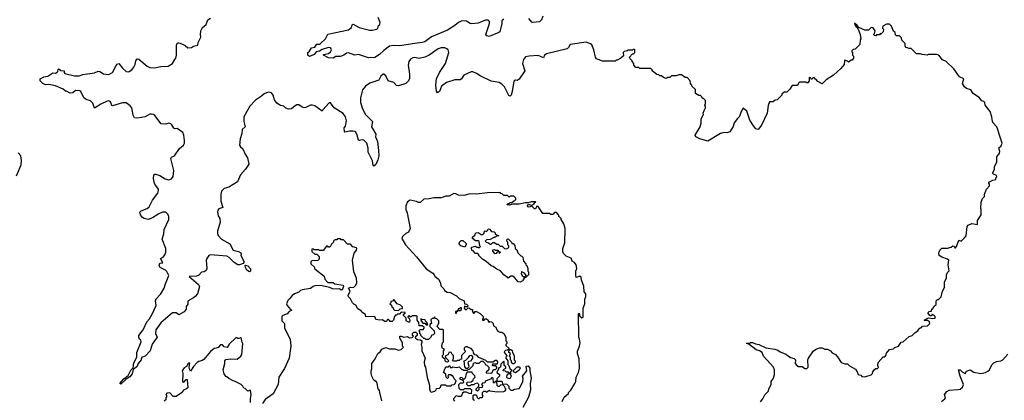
# Model space of a CAD drawing. Extents: x 2240384 to 2404287, y 351326 to 526670.
# Tile 251 of 256: x 2328701 to 2339552, y 498599 to 502798. Entities that reach past the tile are written whole.
import ezdxf

# ---------------------------------------------------------------- set-up
doc = ezdxf.new("R2010")
doc.units = 0

msp = doc.modelspace()

# ---------------------------------------------------------------- linework, layer by layer
at = {"layer": '0CON20XD'}
for points in [[(2330333, 500653), (2330310, 500675), (2330275, 500676), (2330235, 500658), (2330165, 500612), (2330115, 500594), (2330074, 500604), (2330055, 500616), (2330032, 500645), (2330024, 500675), (2330040, 500690), (2330105, 500714), (2330128, 500735), (2330164, 500806), (2330224, 500886), (2330232, 500915), (2330230, 500930), (2330191, 500985), (2330184, 501004), (2330176, 501045), (2330178, 501085), (2330190, 501095), (2330200, 501095), (2330245, 501078), (2330304, 501044), (2330345, 501032), (2330375, 501041), (2330392, 501068), (2330398, 501135), (2330366, 501265), (2330375, 501280), (2330406, 501295), (2330462, 501378), (2330507, 501415), (2330516, 501435), (2330518, 501465), (2330510, 501525), (2330498, 501555), (2330435, 501596), (2330415, 501593), (2330400, 501600), (2330377, 501637), (2330365, 501650), (2330345, 501658), (2330313, 501647), (2330259, 501649), (2330190, 501740), (2330175, 501751), (2330155, 501756), (2330135, 501754), (2330085, 501728), (2330045, 501718), (2329995, 501711), (2329966, 501716), (2329950, 501745), (2329937, 501827), (2329919, 501849), (2329875, 501882), (2329835, 501879), (2329725, 501846), (2329715, 501852), (2329706, 501886), (2329698, 501895), (2329685, 501901), (2329665, 501900), (2329595, 501866), (2329525, 501821), (2329508, 501878), (2329482, 501902), (2329435, 501916), (2329406, 501935), (2329376, 502005), (2329364, 502014), (2329315, 502016), (2329285, 501992), (2329257, 501987), (2329215, 502010), (2329205, 502010), (2329180, 502030), (2329095, 502067), (2329023, 502083), (2328985, 502078), (2328954, 502094), (2328926, 502125), (2328926, 502145), (2328965, 502166), (2329010, 502175), (2329065, 502210), (2329095, 502208), (2329115, 502218), (2329122, 502225), (2329125, 502250), (2329133, 502257), (2329156, 502236), (2329190, 502235), (2329190, 502215), (2329200, 502205), (2329305, 502178), (2329355, 502177), (2329395, 502193), (2329525, 502213), (2329565, 502231), (2329585, 502226), (2329625, 502201), (2329685, 502192), (2329725, 502216), (2329765, 502293), (2329775, 502306), (2329795, 502316), (2329833, 502264), (2329875, 502226), (2329895, 502221), (2329906, 502225), (2329935, 502246), (2329957, 502273), (2329972, 502305), (2329980, 502345), (2329995, 502367), (2330015, 502363), (2330104, 502285), (2330135, 502271), (2330185, 502266), (2330255, 502280), (2330336, 502284), (2330385, 502314), (2330412, 502358), (2330423, 502375), (2330430, 502405), (2330430, 502515), (2330439, 502541), (2330455, 502544), (2330470, 502540), (2330523, 502513), (2330555, 502489), (2330595, 502492), (2330615, 502507), (2330663, 502517), (2330668, 502545), (2330698, 502605), (2330692, 502635), (2330698, 502675), (2330715, 502710), (2330756, 502744), (2330775, 502797), (2330804, 502816)], [(2339470, 501065), (2339465, 501080), (2339432, 501092), (2339420, 501105), (2339442, 501145), (2339443, 501175), (2339469, 501231), (2339471, 501285), (2339499, 501325), (2339502, 501345), (2339492, 501385), (2339518, 501405), (2339528, 501435), (2339494, 501534), (2339482, 501585), (2339468, 501615), (2339427, 501665), (2339417, 501697), (2339416, 501726), (2339397, 501785), (2339342, 501855), (2339338, 501885), (2339325, 501897), (2339305, 501903), (2339280, 501935), (2339210, 501985), (2339184, 502024), (2339135, 502040), (2339115, 502058), (2339091, 502095), (2339106, 502146), (2339057, 502167), (2338996, 502256), (2338910, 502335), (2338870, 502355), (2338830, 502405), (2338805, 502412), (2338715, 502412), (2338705, 502408), (2338645, 502412), (2338625, 502420), (2338585, 502420), (2338525, 502480), (2338505, 502480), (2338472, 502492), (2338460, 502505), (2338460, 502535), (2338422, 502572), (2338418, 502598), (2338395, 502620), (2338365, 502620), (2338352, 502632), (2338348, 502658), (2338332, 502672), (2338308, 502728), (2338287, 502747), (2338255, 502748), (2338212, 502728), (2338210, 502705), (2338220, 502695), (2338218, 502662), (2338195, 502640), (2338185, 502640), (2338175, 502630), (2338145, 502630), (2338135, 502620), (2338122, 502622), (2338110, 502635), (2338120, 502645), (2338130, 502675), (2338108, 502708), (2338085, 502710), (2338057, 502683), (2338015, 502682), (2337950, 502710), (2337932, 502735), (2337902, 502758), (2337908, 502735), (2337942, 502695), (2337962, 502635), (2337970, 502585), (2337962, 502575), (2337960, 502525), (2337908, 502472), (2337885, 502470), (2337870, 502455), (2337870, 502445), (2337880, 502435), (2337880, 502405), (2337890, 502395), (2337890, 502375), (2337875, 502350), (2337865, 502350), (2337835, 502330), (2337825, 502340), (2337795, 502350), (2337790, 502345), (2337787, 502303), (2337749, 502261), (2337670, 502185), (2337590, 502135), (2337545, 502090), (2337497, 502117), (2337475, 502140), (2337462, 502142), (2337455, 502160), (2337442, 502158), (2337435, 502140), (2337422, 502142), (2337418, 502158), (2337405, 502160), (2337400, 502155), (2337400, 502125), (2337385, 502100), (2337375, 502100), (2337365, 502110), (2337295, 502110), (2337282, 502098), (2337280, 502085), (2337268, 502072), (2337215, 502070), (2337188, 502032), (2337155, 502000), (2337125, 502000), (2337100, 501975), (2337100, 501965), (2337048, 501912), (2337025, 501910), (2337005, 501890), (2336965, 501890), (2336948, 501852), (2336938, 501765), (2336877, 501633), (2336840, 501585), (2336815, 501592), (2336786, 501626), (2336749, 501689), (2336733, 501733), (2336715, 501788), (2336675, 501820), (2336652, 501785), (2336635, 501730), (2336611, 501709), (2336575, 501660), (2336565, 501620), (2336528, 501562), (2336495, 501551), (2336465, 501552), (2336425, 501542), (2336285, 501459), (2336195, 501484), (2336152, 501505), (2336146, 501525), (2336201, 501615), (2336212, 501655), (2336212, 501705), (2336237, 501753), (2336232, 501765), (2336243, 501797), (2336260, 501825), (2336260, 501845), (2336252, 501855), (2336260, 501875), (2336260, 501905), (2336235, 501930), (2336225, 501930), (2336220, 501945), (2336205, 501960), (2336185, 501960), (2336150, 501985), (2336148, 502028), (2336112, 502062), (2336110, 502075), (2336093, 502093), (2336090, 502125), (2336055, 502160), (2336035, 502160), (2335995, 502190), (2335965, 502190), (2335935, 502178), (2335883, 502177), (2335865, 502160), (2335845, 502160), (2335825, 502150), (2335795, 502160), (2335775, 502180), (2335755, 502180), (2335745, 502190), (2335722, 502192), (2335670, 502235), (2335670, 502245), (2335655, 502260), (2335555, 502258), (2335535, 502260), (2335525, 502270), (2335492, 502272), (2335470, 502295), (2335470, 502315), (2335450, 502335), (2335450, 502345), (2335430, 502365), (2335422, 502385), (2335455, 502420), (2335465, 502420), (2335480, 502435), (2335480, 502465), (2335475, 502470), (2335465, 502470), (2335455, 502460), (2335405, 502460), (2335397, 502453), (2335362, 502448), (2335350, 502435), (2335355, 502400), (2335327, 502373), (2335285, 502350), (2335275, 502350), (2335265, 502340), (2335125, 502340), (2335075, 502358), (2335057, 502367), (2335046, 502386), (2335030, 502465), (2335005, 502520), (2334992, 502532), (2334945, 502549), (2334766, 502524), (2334749, 502491), (2334733, 502477), (2334508, 502422), (2334486, 502405), (2334475, 502378), (2334413, 502403), (2334315, 502397), (2334275, 502388), (2334253, 502357), (2334242, 502315), (2334268, 502235), (2334205, 502142), (2334182, 502128), (2334165, 502132), (2334145, 502120), (2334129, 502005), (2334116, 501964), (2334105, 501953), (2334093, 501963), (2334045, 502056), (2334015, 502088), (2333985, 502104), (2333895, 502119), (2333775, 502179), (2333736, 502206), (2333695, 502223), (2333675, 502224), (2333595, 502187), (2333570, 502145), (2333556, 502134), (2333495, 502136), (2333405, 502104), (2333351, 502065), (2333326, 502005), (2333305, 501992), (2333295, 502010), (2333288, 502075), (2333294, 502145), (2333328, 502215), (2333392, 502315), (2333430, 502435), (2333422, 502465), (2333408, 502478), (2333386, 502486), (2333345, 502488), (2333311, 502475), (2333214, 502405), (2333167, 502383), (2333105, 502371), (2333055, 502382), (2333032, 502378), (2333008, 502362), (2332988, 502335), (2332982, 502295), (2332998, 502195), (2332995, 502148), (2332985, 502124), (2332956, 502095), (2332875, 502068), (2332855, 502070), (2332824, 502105), (2332763, 502123), (2332735, 502179), (2332715, 502196), (2332705, 502196), (2332681, 502175), (2332659, 502131), (2332561, 502099), (2332511, 502065), (2332480, 502025), (2332455, 501935), (2332458, 501885), (2332478, 501815), (2332512, 501752), (2332589, 501675), (2332578, 501615), (2332625, 501535), (2332623, 501505), (2332643, 501455), (2332655, 501355), (2332657, 501295), (2332648, 501252), (2332625, 501200), (2332605, 501182), (2332595, 501190), (2332590, 501240), (2332551, 501315), (2332543, 501335), (2332542, 501382), (2332525, 501435), (2332495, 501467), (2332475, 501471), (2332445, 501464), (2332435, 501470), (2332421, 501525), (2332405, 501556), (2332394, 501564), (2332373, 501567), (2332335, 501569), (2332285, 501557), (2332281, 501561), (2332276, 501605), (2332292, 501625), (2332302, 501682), (2332293, 501725), (2332265, 501762), (2332167, 501827), (2332125, 501882), (2332111, 501879), (2332040, 501805), (2332035, 501790), (2331955, 501848), (2331923, 501856), (2331905, 501856), (2331855, 501829), (2331835, 501824), (2331812, 501832), (2331777, 501857), (2331755, 501859), (2331735, 501849), (2331695, 501814), (2331665, 501809), (2331632, 501822), (2331613, 501843), (2331575, 501851), (2331536, 501876), (2331509, 501915), (2331495, 501966), (2331475, 501990), (2331445, 502000), (2331420, 501990), (2331395, 501980), (2331365, 501953), (2331299, 501911), (2331236, 501844), (2331172, 501725), (2331171, 501675), (2331186, 501615), (2331152, 501585), (2331149, 501541), (2331129, 501485), (2331124, 501415), (2331134, 501395), (2331160, 501375), (2331184, 501314), (2331213, 501273), (2331226, 501205), (2331191, 501149), (2331133, 501087), (2331101, 501009), (2331005, 500952), (2330954, 500936), (2330926, 500905), (2330918, 500872), (2330918, 500795), (2330940, 500725), (2330895, 500710), (2330884, 500695), (2330880, 500675), (2330888, 500635), (2330905, 500605), (2330910, 500565), (2330879, 500465), (2330879, 500439), (2330888, 500418), (2330925, 500375), (2331015, 500326), (2331055, 500254), (2331111, 500241), (2331138, 500225), (2331143, 500215), (2331139, 500195), (2331170, 500135), (2331171, 500119), (2331162, 500108), (2331125, 500093), (2331105, 500093), (2331065, 500119), (2331010, 500175), (2330985, 500188), (2330805, 500204), (2330785, 500198), (2330762, 500165), (2330756, 500145), (2330764, 500055), (2330755, 500032), (2330735, 500018), (2330705, 500012), (2330675, 499981), (2330651, 499969), (2330568, 499965), (2330671, 499875), (2330684, 499855), (2330661, 499775), (2330635, 499743), (2330615, 499730), (2330558, 499695), (2330552, 499685), (2330555, 499660), (2330536, 499634), (2330534, 499605), (2330513, 499575), (2330455, 499543), (2330425, 499566), (2330385, 499564), (2330257, 499453), (2330202, 499375), (2330198, 499335), (2330217, 499295), (2330161, 499219), (2330138, 499145), (2330085, 499087), (2330045, 499070), (2330040, 499045), (2330005, 499007), (2329990, 498970), (2329950, 498940), (2329940, 498890), (2329915, 498858), (2329870, 498830), (2329815, 498778), (2329803, 498785), (2329849, 498835), (2329898, 498872), (2329925, 498931), (2329953, 498957), (2329957, 499013), (2329992, 499075), (2329992, 499125), (2330038, 499245), (2330036, 499266), (2330022, 499275), (2330014, 499294), (2330013, 499315), (2330063, 499377), (2330102, 499465), (2330131, 499499), (2330161, 499549), (2330204, 499645), (2330198, 499695), (2330205, 499718), (2330257, 499773), (2330294, 499835), (2330307, 499885), (2330346, 499975), (2330321, 500021), (2330306, 500036), (2330250, 500065), (2330237, 500085), (2330245, 500112), (2330278, 500115), (2330253, 500165), (2330282, 500178), (2330300, 500205), (2330310, 500235), (2330313, 500275), (2330270, 500375), (2330288, 500435), (2330292, 500485), (2330346, 500595), (2330346, 500626), (2330333, 500653)], [(2334036, 502805), (2334014, 502785), (2334015, 502755), (2333992, 502665), (2333980, 502655), (2333874, 502614), (2333848, 502618), (2333839, 502635), (2333878, 502755), (2333878, 502779), (2333865, 502794), (2333835, 502794), (2333755, 502758), (2333685, 502751), (2333665, 502755), (2333625, 502781), (2333575, 502784), (2333535, 502767), (2333497, 502733), (2333415, 502681), (2333240, 502610), (2333165, 502555), (2333135, 502545), (2333056, 502534), (2332885, 502510), (2332815, 502514), (2332776, 502504), (2332713, 502457), (2332665, 502413), (2332615, 502380), (2332596, 502376), (2332565, 502381), (2332545, 502378), (2332435, 502412), (2332395, 502408), (2332325, 502433), (2332302, 502428), (2332274, 502406), (2332238, 502392), (2332185, 502391), (2332155, 502374), (2332105, 502378), (2332048, 502405), (2332050, 502415), (2332104, 502426), (2332127, 502445), (2332138, 502465), (2332133, 502475), (2332125, 502487), (2332105, 502491), (2332035, 502470), (2332005, 502449), (2331967, 502443), (2331945, 502414), (2331895, 502393), (2331878, 502405), (2331878, 502435), (2331895, 502450), (2331915, 502486), (2331955, 502493), (2331975, 502527), (2332005, 502528), (2332016, 502534), (2332072, 502588), (2332095, 502637), (2332166, 502654), (2332325, 502686), (2332359, 502711), (2332365, 502740), (2332375, 502750), (2332443, 502713), (2332555, 502683), (2332585, 502682), (2332635, 502694), (2332646, 502705), (2332655, 502732), (2332669, 502745), (2332672, 502765), (2332651, 502821)], [(2334465, 502835), (2334451, 502795), (2334428, 502775), (2334355, 502766), (2334345, 502771), (2334311, 502811)], [(2328664, 501076), (2328718, 501195), (2328720, 501245), (2328712, 501295), (2328685, 501330)], [(2336866, 498584), (2336890, 498615), (2336911, 498659), (2336950, 498695), (2336960, 498735), (2336983, 498775), (2336983, 498805), (2337009, 498845), (2337021, 498885), (2337019, 498935), (2337008, 498965), (2336898, 499085), (2336884, 499125), (2336855, 499144), (2336816, 499156), (2336738, 499218), (2336710, 499225), (2336715, 499230), (2336745, 499230), (2336755, 499238), (2336776, 499236), (2336811, 499221), (2336845, 499216), (2336925, 499179), (2337022, 499162), (2337055, 499154), (2337083, 499133), (2337145, 499109), (2337195, 499071), (2337235, 499062), (2337252, 499045), (2337247, 499007), (2337265, 498982), (2337285, 498973), (2337325, 498972), (2337355, 498952), (2337375, 498950), (2337390, 498965), (2337388, 499045), (2337393, 499065), (2337448, 499145), (2337480, 499165), (2337515, 499177), (2337545, 499177), (2337575, 499162), (2337605, 499162), (2337636, 499146), (2337655, 499122), (2337690, 499105), (2337715, 499080), (2337755, 499018), (2337795, 499002), (2337825, 499000), (2337845, 498978), (2337913, 498943), (2337932, 498915), (2337940, 498885), (2337970, 498875), (2337983, 498863), (2338015, 498858), (2338085, 498880), (2338100, 498895), (2338102, 498915), (2338121, 498939), (2338135, 498952), (2338155, 498952), (2338165, 498960), (2338158, 498985), (2338160, 499015), (2338215, 499080), (2338235, 499080), (2338248, 499092), (2338252, 499118), (2338285, 499160), (2338332, 499168), (2338345, 499182), (2338384, 499196), (2338415, 499240), (2338437, 499243), (2338505, 499302), (2338536, 499314), (2338571, 499349), (2338600, 499365), (2338612, 499388), (2338625, 499400), (2338635, 499400), (2338652, 499418), (2338705, 499420), (2338730, 499445), (2338728, 499465), (2338715, 499472), (2338705, 499480), (2338675, 499480), (2338670, 499485), (2338715, 499510), (2338765, 499500), (2338790, 499505), (2338790, 499525), (2338775, 499540), (2338765, 499540), (2338755, 499550), (2338748, 499532), (2338735, 499530), (2338710, 499565), (2338725, 499580), (2338748, 499582), (2338752, 499608), (2338765, 499610), (2338777, 499633), (2338800, 499655), (2338800, 499695), (2338815, 499710), (2338825, 499710), (2338855, 499740), (2338869, 499805), (2338891, 499845), (2338894, 499905), (2338916, 499945), (2338916, 499985), (2338925, 500008), (2338943, 500027), (2338934, 500095), (2338940, 500145), (2338927, 500157), (2338865, 500178), (2338835, 500198), (2338829, 500221), (2338843, 500257), (2338864, 500276), (2338925, 500278), (2338965, 500289), (2338985, 500303), (2338998, 500298), (2339005, 500280), (2339015, 500283), (2339026, 500295), (2339052, 500365), (2339075, 500353), (2339115, 500391), (2339130, 500415), (2339144, 500515), (2339155, 500532), (2339195, 500548), (2339255, 500540), (2339258, 500582), (2339298, 500645), (2339298, 500705), (2339292, 500715), (2339298, 500785), (2339312, 500825), (2339332, 500848), (2339332, 500875), (2339355, 500930), (2339390, 500965), (2339390, 500985), (2339380, 500995), (2339382, 501005), (2339425, 501028), (2339460, 501035), (2339460, 501055), (2339470, 501065)], [(2334680, 498585), (2334702, 498635), (2334750, 498675), (2334750, 498685), (2334775, 498710), (2334818, 498785), (2334828, 498805), (2334832, 498855), (2334858, 498905), (2334872, 498955), (2334868, 499055), (2334848, 499115), (2334848, 499142), (2334870, 499195), (2334877, 499235), (2334872, 499275), (2334862, 499295), (2334860, 499555), (2334865, 499560), (2334870, 499555), (2334872, 499532), (2334895, 499510), (2334910, 499515), (2334912, 499615), (2334930, 499665), (2334928, 499715), (2334940, 499745), (2334940, 499775), (2334920, 499795), (2334919, 499859), (2334893, 499923), (2334887, 499957), (2334875, 499970), (2334833, 499953), (2334828, 499978), (2334830, 500025), (2334840, 500055), (2334832, 500095), (2334815, 500118), (2334790, 500135), (2334779, 500169), (2334725, 500190), (2334695, 500220), (2334688, 500238), (2334688, 500272), (2334710, 500335), (2334712, 500495), (2334697, 500547), (2334670, 500595), (2334670, 500605), (2334655, 500620), (2334645, 500620), (2334640, 500645), (2334615, 500670), (2334595, 500670), (2334575, 500650), (2334555, 500650), (2334545, 500660), (2334465, 500660), (2334415, 500738), (2334401, 500739), (2334385, 500710), (2334375, 500710), (2334345, 500740), (2334315, 500730), (2334304, 500734), (2334297, 500745), (2334305, 500762), (2334345, 500750), (2334366, 500764), (2334378, 500782), (2334388, 500785), (2334385, 500790), (2334342, 500788), (2334304, 500776), (2334275, 500779), (2334205, 500764), (2334137, 500763), (2334095, 500751), (2334074, 500754), (2334072, 500758), (2334085, 500770), (2334095, 500770), (2334105, 500780), (2334125, 500780), (2334145, 500800), (2334158, 500802), (2334170, 500815), (2334168, 500828), (2334145, 500850), (2334105, 500850), (2334095, 500840), (2334075, 500860), (2334035, 500860), (2334018, 500878), (2334005, 500880), (2333995, 500890), (2333855, 500888), (2333735, 500872), (2333665, 500878), (2333595, 500858), (2333535, 500862), (2333507, 500877), (2333485, 500880), (2333435, 500852), (2333398, 500852), (2333345, 500832), (2333265, 500832), (2333215, 500820), (2333155, 500818), (2333115, 500780), (2333095, 500780), (2333075, 500792), (2333003, 500807), (2332975, 500790), (2332958, 500745), (2332958, 500705), (2332972, 500668), (2333004, 500495), (2332985, 500453), (2332955, 500441), (2332920, 500405), (2332914, 500385), (2332954, 500315), (2333075, 500183), (2333181, 500051), (2333253, 500003), (2333270, 499985), (2333275, 499970), (2333316, 499936), (2333340, 499895), (2333342, 499862), (2333375, 499830), (2333382, 499812), (2333413, 499793), (2333445, 499790), (2333515, 499750), (2333543, 499723), (2333598, 499695), (2333602, 499662), (2333625, 499660), (2333638, 499645), (2333635, 499630), (2333615, 499630), (2333602, 499638), (2333600, 499615), (2333612, 499602), (2333625, 499600), (2333645, 499620), (2333657, 499617), (2333675, 499600), (2333690, 499600), (2333690, 499575), (2333702, 499562), (2333708, 499562), (2333722, 499578), (2333735, 499580), (2333775, 499558), (2333808, 499525), (2333810, 499505), (2333800, 499495), (2333802, 499482), (2333815, 499480), (2333832, 499498), (2333845, 499498), (2333862, 499485), (2333862, 499472), (2333872, 499462), (2333882, 499468), (2333900, 499465), (2333920, 499445), (2333922, 499422), (2333948, 499405), (2333958, 499375), (2333971, 499361), (2333991, 499351), (2334015, 499350), (2334035, 499338), (2334058, 499295), (2334060, 499255), (2334070, 499245), (2334070, 499225), (2334060, 499215), (2334060, 499205), (2334090, 499175), (2334090, 499165), (2334078, 499152), (2334055, 499150), (2334040, 499135), (2334042, 499122), (2334062, 499102), (2334070, 499095), (2334070, 499085), (2334060, 499075), (2334060, 499065), (2334080, 499035), (2334080, 498995), (2334090, 498985), (2334102, 498952), (2334120, 498935), (2334120, 498925), (2334110, 498915), (2334110, 498885), (2334118, 498865), (2334102, 498838), (2334073, 498843), (2334068, 498855), (2334072, 498878), (2334085, 498890), (2334098, 498892), (2334098, 498898), (2334085, 498910), (2334065, 498910), (2334055, 498920), (2334030, 498925), (2334032, 498938), (2334060, 498955), (2334058, 498968), (2334040, 498985), (2334040, 499025), (2334035, 499030), (2334002, 498998), (2334000, 498965), (2333982, 498958), (2333970, 498925), (2333960, 498915), (2333962, 498902), (2333990, 498885), (2333990, 498865), (2333960, 498835), (2333960, 498810), (2333942, 498808), (2333935, 498790), (2333922, 498792), (2333920, 498845), (2333905, 498850), (2333888, 498832), (2333840, 498815), (2333830, 498805), (2333828, 498792), (2333802, 498788), (2333790, 498775), (2333800, 498765), (2333798, 498742), (2333762, 498738), (2333760, 498715), (2333745, 498700), (2333732, 498712), (2333730, 498725), (2333760, 498755), (2333760, 498775), (2333747, 498787), (2333715, 498780), (2333705, 498770), (2333675, 498770), (2333665, 498760), (2333645, 498760), (2333630, 498775), (2333632, 498798), (2333678, 498802), (2333697, 498823), (2333702, 498838), (2333720, 498855), (2333718, 498868), (2333690, 498895), (2333688, 498908), (2333632, 498908), (2333620, 498895), (2333610, 498845), (2333595, 498830), (2333575, 498850), (2333552, 498848), (2333552, 498832), (2333575, 498830), (2333588, 498818), (2333590, 498795), (2333585, 498790), (2333555, 498790), (2333535, 498770), (2333542, 498732), (2333555, 498720), (2333595, 498720), (2333605, 498730), (2333665, 498730), (2333680, 498715), (2333678, 498672), (2333653, 498673), (2333625, 498690), (2333595, 498690), (2333582, 498678), (2333565, 498640), (2333535, 498640), (2333512, 498648), (2333480, 498615), (2333480, 498605), (2333495, 498590)], [(2334215, 499903), (2334195, 499906), (2334159, 499949), (2334135, 499969), (2334115, 499970), (2334085, 499948), (2334075, 499953), (2334035, 499982), (2333998, 500028), (2333960, 500045), (2333917, 500077), (2333895, 500082), (2333842, 500132), (2333800, 500155), (2333760, 500195), (2333760, 500205), (2333748, 500218), (2333725, 500220), (2333698, 500248), (2333682, 500252), (2333680, 500285), (2333685, 500290), (2333725, 500300), (2333735, 500290), (2333755, 500290), (2333765, 500280), (2333780, 500295), (2333770, 500305), (2333765, 500350), (2333755, 500358), (2333725, 500360), (2333690, 500385), (2333692, 500398), (2333720, 500425), (2333720, 500435), (2333732, 500448), (2333755, 500450), (2333785, 500430), (2333805, 500430), (2333818, 500442), (2333820, 500455), (2333832, 500468), (2333845, 500460), (2333858, 500472), (2333862, 500488), (2333875, 500490), (2333902, 500462), (2333928, 500458), (2333940, 500445), (2333942, 500432), (2333980, 500415), (2333955, 500410), (2333945, 500400), (2333935, 500400), (2333887, 500373), (2333845, 500370), (2333832, 500355), (2333843, 500343), (2333868, 500338), (2333885, 500320), (2333898, 500322), (2333915, 500340), (2333935, 500340), (2333955, 500320), (2333975, 500320), (2333995, 500300), (2334018, 500298), (2334042, 500272), (2334065, 500270), (2334090, 500285), (2334090, 500305), (2334080, 500315), (2334080, 500345), (2334070, 500355), (2334072, 500378), (2334085, 500380), (2334120, 500345), (2334125, 500330), (2334138, 500328), (2334158, 500308), (2334160, 500275), (2334178, 500258), (2334190, 500225), (2334222, 500192), (2334235, 500190), (2334247, 500177), (2334253, 500133), (2334280, 500105), (2334280, 500095), (2334290, 500085), (2334300, 500055), (2334300, 500025), (2334310, 500015), (2334307, 499983), (2334295, 499970), (2334280, 499970), (2334280, 499985), (2334265, 500002), (2334235, 500018), (2334230, 500015), (2334228, 499995), (2334237, 499977), (2334255, 499960), (2334280, 499970), (2334280, 499955), (2334262, 499948), (2334241, 499919), (2334215, 499903)], [(2332576, 498924), (2332582, 498945), (2332583, 499005), (2332618, 499055), (2332646, 499114), (2332672, 499135), (2332692, 499165), (2332735, 499180), (2332775, 499168), (2332835, 499168), (2332875, 499152), (2332905, 499160), (2332930, 499185), (2332920, 499195), (2332920, 499235), (2332890, 499285), (2332890, 499305), (2332905, 499308), (2332935, 499297), (2332973, 499303), (2332995, 499288), (2333027, 499293), (2333040, 499305), (2333030, 499315), (2333030, 499335), (2333045, 499350), (2333065, 499350), (2333080, 499335), (2333080, 499315), (2333060, 499295), (2333064, 499284), (2333085, 499270), (2333117, 499267), (2333132, 499255), (2333133, 499237), (2333124, 499215), (2333134, 499184), (2333132, 499145), (2333170, 499065), (2333160, 499025), (2333163, 498985), (2333172, 498965), (2333191, 498851), (2333216, 498766), (2333217, 498725), (2333225, 498700), (2333235, 498690), (2333275, 498700), (2333290, 498715), (2333295, 498730), (2333328, 498732), (2333340, 498745), (2333345, 498770), (2333395, 498770), (2333405, 498760), (2333455, 498760), (2333465, 498770), (2333488, 498772), (2333500, 498785), (2333510, 498815), (2333490, 498835), (2333475, 498870), (2333465, 498870), (2333455, 498880), (2333425, 498880), (2333420, 498865), (2333430, 498855), (2333415, 498840), (2333400, 498855), (2333398, 498888), (2333370, 498905), (2333390, 498955), (2333402, 498968), (2333425, 498970), (2333435, 498980), (2333440, 498980), (2333445, 498960), (2333465, 498960), (2333475, 498970), (2333515, 498960), (2333545, 498970), (2333575, 498940), (2333585, 498940), (2333595, 498930), (2333635, 498930), (2333645, 498940), (2333658, 498942), (2333698, 498982), (2333702, 499008), (2333725, 499018), (2333735, 499010), (2333765, 499010), (2333785, 499030), (2333805, 499030), (2333828, 499008), (2333830, 498995), (2333848, 498988), (2333870, 498965), (2333870, 498935), (2333842, 498908), (2333842, 498902), (2333905, 498900), (2333922, 498938), (2333945, 498940), (2333960, 498955), (2333960, 498965), (2333948, 498978), (2333915, 498980), (2333910, 498985), (2333915, 499000), (2333968, 499002), (2333970, 499025), (2333958, 499038), (2333945, 499040), (2333915, 499020), (2333855, 499020), (2333838, 499038), (2333762, 499072), (2333738, 499098), (2333715, 499100), (2333703, 499123), (2333700, 499145), (2333675, 499170), (2333645, 499180), (2333635, 499190), (2333615, 499190), (2333600, 499175), (2333600, 499155), (2333610, 499145), (2333610, 499135), (2333570, 499095), (2333568, 499052), (2333555, 499050), (2333545, 499040), (2333525, 499040), (2333515, 499030), (2333482, 499032), (2333470, 499045), (2333480, 499055), (2333480, 499095), (2333462, 499112), (2333458, 499128), (2333435, 499130), (2333418, 499102), (2333390, 499085), (2333392, 499072), (2333430, 499035), (2333415, 499020), (2333402, 499022), (2333390, 499035), (2333388, 499048), (2333360, 499075), (2333360, 499095), (2333370, 499105), (2333370, 499145), (2333380, 499155), (2333378, 499168), (2333362, 499172), (2333352, 499195), (2333360, 499235), (2333370, 499245), (2333370, 499375), (2333365, 499380), (2333332, 499382), (2333302, 499412), (2333312, 499438), (2333320, 499445), (2333320, 499475), (2333298, 499498), (2333280, 499500), (2333275, 499520), (2333260, 499500), (2333245, 499500), (2333233, 499487), (2333240, 499445), (2333220, 499435), (2333222, 499412), (2333270, 499365), (2333272, 499338), (2333258, 499322), (2333242, 499318), (2333228, 499292), (2333205, 499270), (2333175, 499270), (2333165, 499280), (2333155, 499280), (2333120, 499315), (2333120, 499325), (2333110, 499335), (2333110, 499355), (2333100, 499365), (2333115, 499380), (2333148, 499382), (2333160, 499395), (2333160, 499405), (2333135, 499420), (2333102, 499422), (2333098, 499458), (2333080, 499485), (2333080, 499525), (2333075, 499530), (2333025, 499530), (2333015, 499520), (2333005, 499520), (2332995, 499530), (2332982, 499528), (2332980, 499515), (2332997, 499497), (2333000, 499475), (2332998, 499462), (2332985, 499460), (2332960, 499475), (2332960, 499505), (2332930, 499535), (2332932, 499548), (2332948, 499562), (2332948, 499568), (2332905, 499570), (2332885, 499550), (2332865, 499550), (2332855, 499540), (2332842, 499538), (2332830, 499525), (2332820, 499485), (2332805, 499470), (2332785, 499470), (2332775, 499480), (2332765, 499490), (2332755, 499490), (2332745, 499470), (2332725, 499470), (2332695, 499488), (2332665, 499482), (2332625, 499492), (2332620, 499515), (2332612, 499522), (2332515, 499520), (2332510, 499545), (2332483, 499563), (2332465, 499588), (2332427, 499607), (2332405, 499650), (2332385, 499658), (2332368, 499675), (2332345, 499720), (2332325, 499740), (2332322, 499755), (2332342, 499805), (2332324, 499836), (2332345, 499847), (2332380, 499845), (2332405, 499870), (2332418, 499895), (2332412, 499945), (2332383, 500015), (2332370, 500145), (2332388, 500222), (2332412, 500255), (2332418, 500275), (2332412, 500282), (2332372, 500292), (2332345, 500320), (2332315, 500320), (2332268, 500368), (2332245, 500370), (2332235, 500380), (2332205, 500380), (2332195, 500370), (2332172, 500368), (2332160, 500355), (2332158, 500342), (2332132, 500318), (2332130, 500305), (2332115, 500290), (2332105, 500290), (2332095, 500300), (2332082, 500298), (2332045, 500250), (2332005, 500250), (2331995, 500260), (2331945, 500260), (2331935, 500270), (2331920, 500265), (2331922, 500242), (2331955, 500210), (2331975, 500210), (2332000, 500185), (2332000, 500155), (2331985, 500140), (2331922, 500138), (2331910, 500125), (2331910, 500105), (2331948, 500068), (2331950, 500055), (2331970, 500035), (2332055, 499970), (2332064, 499934), (2332095, 499897), (2332155, 499898), (2332175, 499883), (2332265, 499868), (2332271, 499855), (2332255, 499818), (2332245, 499813), (2332225, 499829), (2332187, 499827), (2332149, 499829), (2332120, 499845), (2332015, 499866), (2331955, 499863), (2331934, 499856), (2331906, 499834), (2331815, 499818), (2331795, 499810), (2331777, 499793), (2331730, 499775), (2331704, 499756), (2331679, 499721), (2331655, 499700), (2331642, 499665), (2331648, 499645), (2331685, 499600), (2331700, 499595), (2331671, 499579), (2331647, 499553), (2331600, 499535), (2331590, 499525), (2331588, 499485), (2331590, 499475), (2331618, 499445), (2331618, 499395), (2331683, 499273), (2331689, 499195), (2331671, 499065), (2331618, 498952), (2331558, 498855), (2331548, 498775), (2331495, 498672), (2331405, 498608), (2331378, 498565)], [(2333605, 500290), (2333564, 500304), (2333544, 500324), (2333548, 500345), (2333565, 500362), (2333585, 500361), (2333620, 500330), (2333621, 500315), (2333605, 500290)], [(2333985, 500220), (2334000, 500235), (2333980, 500240), (2333975, 500250), (2333945, 500250), (2333935, 500260), (2333910, 500255), (2333910, 500245), (2333935, 500220), (2333958, 500222), (2333965, 500240), (2333980, 500240), (2333985, 500220)], [(2331235, 500018), (2331204, 500035), (2331190, 500065), (2331186, 500085), (2331191, 500089), (2331215, 500081), (2331245, 500050), (2331245, 500022), (2331235, 500018)], [(2332875, 499590), (2332895, 499610), (2332918, 499612), (2332920, 499625), (2332898, 499648), (2332862, 499662), (2332825, 499710), (2332808, 499692), (2332792, 499688), (2332790, 499675), (2332780, 499665), (2332798, 499648), (2332802, 499632), (2332818, 499618), (2332820, 499605), (2332832, 499592), (2332875, 499590)], [(2333515, 499560), (2333520, 499580), (2333528, 499582), (2333530, 499590), (2333555, 499590), (2333568, 499602), (2333568, 499618), (2333555, 499620), (2333545, 499610), (2333532, 499608), (2333530, 499590), (2333522, 499588), (2333520, 499580), (2333502, 499578), (2333502, 499562), (2333515, 499560)], [(2333195, 499430), (2333200, 499435), (2333190, 499445), (2333190, 499455), (2333172, 499472), (2333168, 499488), (2333135, 499490), (2333122, 499498), (2333120, 499485), (2333142, 499452), (2333165, 499450), (2333182, 499432), (2333195, 499430)], [(2331246, 498576), (2331244, 498615), (2331252, 498665), (2331245, 498710), (2331215, 498700), (2331185, 498730), (2331170, 498735), (2331160, 498755), (2331140, 498775), (2331077, 498807), (2331053, 498813), (2331005, 498840), (2330985, 498860), (2330975, 498860), (2330953, 498893), (2330942, 498935), (2330960, 499005), (2330960, 499035), (2330972, 499048), (2331026, 499056), (2331096, 499054), (2331138, 499085), (2331148, 499105), (2331160, 499225), (2331148, 499248), (2331145, 499280), (2331135, 499290), (2331115, 499280), (2331105, 499280), (2331095, 499290), (2331082, 499288), (2331011, 499219), (2330987, 499183), (2330955, 499190), (2330935, 499210), (2330915, 499210), (2330887, 499183), (2330867, 499173), (2330845, 499172), (2330804, 499136), (2330730, 499050), (2330712, 499038), (2330675, 499029), (2330658, 499015), (2330615, 498971), (2330585, 498922), (2330574, 498934), (2330569, 498965), (2330576, 499005), (2330565, 499011), (2330557, 499005), (2330539, 498971), (2330514, 498956), (2330493, 498925), (2330499, 498895), (2330494, 498804), (2330510, 498800), (2330535, 498828), (2330548, 498828), (2330552, 498738), (2330540, 498725), (2330505, 498710), (2330485, 498680), (2330425, 498640), (2330392, 498642), (2330355, 498680), (2330322, 498678), (2330310, 498665), (2330320, 498655), (2330320, 498635), (2330310, 498625), (2330310, 498605), (2330292, 498588)], [(2334145, 499000), (2334135, 499000), (2334122, 499012), (2334120, 499035), (2334110, 499045), (2334110, 499075), (2334100, 499085), (2334110, 499115), (2334090, 499125), (2334090, 499145), (2334105, 499160), (2334115, 499160), (2334128, 499148), (2334130, 499125), (2334150, 499095), (2334150, 499045), (2334160, 499035), (2334160, 499015), (2334145, 499000)], [(2333635, 498950), (2333622, 498952), (2333608, 498968), (2333600, 499035), (2333618, 499042), (2333648, 499072), (2333660, 499095), (2333677, 499097), (2333690, 499085), (2333690, 499065), (2333668, 499032), (2333652, 499028), (2333640, 499015), (2333652, 498975), (2333648, 498962), (2333635, 498950)], [(2338860, 498585), (2338898, 498615), (2338902, 498625), (2338892, 498665), (2338918, 498695), (2338945, 498710), (2339045, 498717), (2339065, 498723), (2339092, 498745), (2339102, 498775), (2339064, 498864), (2339048, 498935), (2339065, 498936), (2339086, 498915), (2339120, 498895), (2339135, 498920), (2339175, 498937), (2339215, 498909), (2339295, 498896), (2339344, 498906), (2339370, 498920), (2339389, 498935), (2339415, 498991), (2339437, 499013), (2339465, 499028), (2339514, 499036), (2339535, 499046), (2339591, 499109)], [(2333718, 498598), (2333705, 498600), (2333698, 498608), (2333698, 498652), (2333705, 498660), (2333728, 498658), (2333740, 498645), (2333742, 498632), (2333755, 498620), (2333765, 498620), (2333775, 498630), (2333798, 498632), (2333810, 498645), (2333800, 498655), (2333800, 498685), (2333815, 498700), (2333835, 498700), (2333845, 498690), (2333875, 498710), (2333882, 498702), (2333965, 498694), (2334035, 498698), (2334050, 498705), (2334060, 498715), (2334060, 498725), (2334050, 498735), (2334048, 498748), (2334028, 498768), (2334005, 498770), (2333985, 498750), (2333975, 498750), (2333962, 498762), (2333960, 498810), (2334015, 498810), (2334022, 498782), (2334068, 498778), (2334090, 498755), (2334092, 498732), (2334113, 498713), (2334135, 498712), (2334155, 498722), (2334205, 498731), (2334216, 498744), (2334244, 498806), (2334249, 498839), (2334243, 498867), (2334290, 498925), (2334282, 498975), (2334305, 498978), (2334324, 498955), (2334322, 498925), (2334337, 498845), (2334328, 498785), (2334330, 498715), (2334310, 498635), (2334245, 498520)], [(2334165, 498902), (2334142, 498912), (2334142, 498928), (2334182, 498968), (2334205, 498970), (2334218, 498955), (2334205, 498930), (2334165, 498902)], [(2332693, 498595), (2332668, 498685), (2332667, 498707), (2332652, 498725), (2332642, 498785), (2332633, 498803), (2332605, 498822), (2332580, 498865), (2332574, 498895), (2332576, 498924)]]:
    msp.add_lwpolyline(points, dxfattribs=at)

doc.saveas('drawing.dxf')
